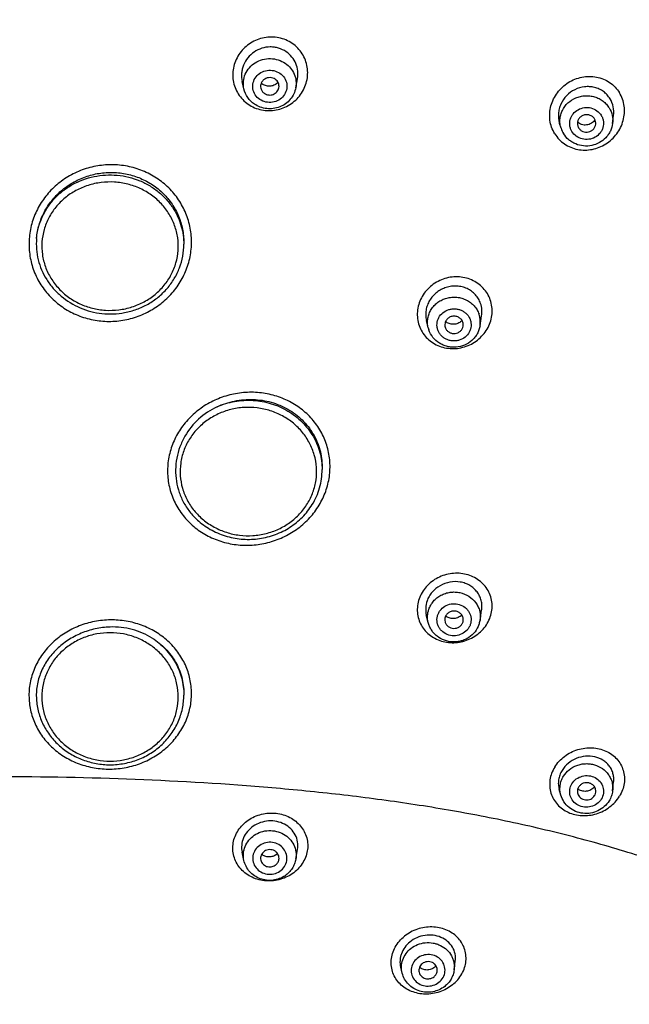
# Model space of a CAD drawing. Header units: millimetres. Extents: x 163 to 790, y -558 to 214.
# Tile 28 of 40: x 458 to 491, y 120 to 173. Entities that reach past the tile are written whole.
import ezdxf

# ---------------------------------------------------------------- set-up
doc = ezdxf.new("R2010")
doc.units = ezdxf.units.MM
doc.header["$LTSCALE"] = 23.1
doc.layers.get('0').update_dxf_attribs({"linetype": 'CONTINUOUS'})

msp = doc.modelspace()

# ---------------------------------------------------------------- linework, layer by layer
at = {"color": 7, "linetype": 'CONTINUOUS'}
for p, q in [((470.345, 169.546), (470.25, 169.95)), ((473.154, 169.616), (473.243, 170.101)), ((490.335, 167.68), (490.388, 168.105)), ((487.54, 167.418), (487.46, 167.669)), ((467.083, 161.22), (467.083, 161.123)), ((483.146, 156.709), (483.232, 157.237)), ((480.336, 156.598), (480.238, 156.994)), ((481.251, 156.643), (481.261, 156.607)), ((474.583, 149.05), (474.583, 148.901)), ((480.334, 140.619), (480.234, 141.035)), ((483.147, 140.728), (483.234, 141.276)), ((467.083, 136.775), (467.083, 136.679)), ((490.337, 131.491), (490.391, 131.973)), ((487.528, 131.251), (487.44, 131.557)), ((473.157, 127.778), (473.247, 128.304)), ((470.341, 127.712), (470.244, 128.151)), ((478.927, 121.592), (478.844, 121.913)), ((481.743, 121.766), (481.806, 122.242))]:
    msp.add_line(p, q, dxfattribs=at)
for centre, radius, start, end in [((471.705, 170.305), 0.605, 225.9491, 235.6451), ((488.829, 167.833), 1.354, 197.839, 211.5424), ((488.882, 167.679), 0.457, 197.8631, 211.5372), ((481.635, 156.918), 1.338, 193.8461, 199.051), ((481.683, 156.753), 0.447, 189.5551, 194.2962), ((481.689, 156.755), 0.452, 199.0585, 203.7756), ((481.692, 157.453), 0.666, 312.518, 313.21), ((481.693, 157.452), 0.664, 313.2092, 315.9582), ((481.792, 156.757), 0.445, 350.242, 19.0933), ((481.652, 141.41), 0.577, 230.5405, 234.7536), ((481.788, 140.767), 0.449, 340.945, 350.4628), ((481.826, 140.939), 1.338, 340.949, 350.9131), ((471.735, 128.556), 0.651, 304.5751, 312.1741), ((480.29, 122.411), 0.635, 308.8587, 318.2551)]:
    msp.add_arc(centre, radius, start, end, dxfattribs=at)
at = {"color": 9, "linetype": 'CONTINUOUS'}
msp.add_arc((481.889, 156.915), 1.274, 350.701, 19.0932, dxfattribs=at)
for points, knots in [([(455.583, 213.053), (457.015, 213.055), (459.88, 212.967), (464.158, 212.56), (468.397, 211.88), (473.962, 210.619), (480.726, 208.386), (487.126, 205.305), (491.944, 202.37), (495.386, 199.947), (498.646, 197.31), (502.72, 193.536), (507.292, 188.345), (511.841, 181.462), (515.361, 174.062), (517.785, 166.281), (519.069, 158.262), (519.187, 150.153), (518.138, 142.103), (515.942, 134.261), (512.64, 126.774), (509.752, 122.123), (508.153, 119.902)], [0, 0, 0, 0, 0.032437, 0.064856, 0.097241, 0.129575, 0.193997, 0.258046, 0.28992, 0.321672, 0.353297, 0.38479, 0.447348, 0.509404, 0.571017, 0.632284, 0.693324, 0.754278, 0.81529, 0.876503, 0.938042, 1, 1, 1, 1]), ([(472.962, 172.016), (472.854, 172.091), (472.621, 172.217), (472.24, 172.334), (471.842, 172.376), (471.442, 172.34), (471.055, 172.229), (470.697, 172.047), (470.379, 171.801), (470.114, 171.501), (469.912, 171.158), (469.781, 170.784), (469.725, 170.394), (469.748, 170.002), (469.849, 169.623), (470.025, 169.273), (470.266, 168.964), (470.467, 168.795), (470.576, 168.722)], [0, 0, 0, 0, 0.062318, 0.12501, 0.188035, 0.251308, 0.314719, 0.378127, 0.441399, 0.504419, 0.567108, 0.629434, 0.691422, 0.753146, 0.814723, 0.876304, 0.938021, 1, 1, 1, 1]), ([(470.576, 168.722), (470.683, 168.647), (470.916, 168.52), (471.297, 168.404), (471.695, 168.362), (472.095, 168.397), (472.482, 168.508), (472.841, 168.69), (473.159, 168.936), (473.423, 169.236), (473.625, 169.579), (473.757, 169.953), (473.812, 170.343), (473.789, 170.735), (473.688, 171.114), (473.513, 171.465), (473.271, 171.774), (473.07, 171.943), (472.962, 172.016)], [0, 0, 0, 0, 0.062304, 0.124997, 0.18802, 0.251286, 0.314684, 0.378075, 0.441329, 0.504335, 0.567017, 0.629348, 0.691351, 0.753097, 0.814699, 0.876296, 0.938023, 1, 1, 1, 1]), ([(470.345, 169.546), (470.314, 169.678), (470.294, 169.955), (470.397, 170.359), (470.622, 170.715), (470.949, 170.991), (471.345, 171.163), (471.777, 171.216), (472.206, 171.146), (472.467, 171.019), (472.585, 170.939)], [0, 0, 0, 0, 0.12101, 0.242481, 0.365524, 0.490663, 0.617673, 0.745689, 0.87351, 1, 1, 1, 1]), ([(472.585, 170.939), (472.691, 170.867), (472.883, 170.693), (473.086, 170.364), (473.185, 169.994), (473.176, 169.739), (473.154, 169.616)], [0, 0, 0, 0, 0.2544, 0.504956, 0.752818, 1, 1, 1, 1]), ([(471.203, 168.981), (471.106, 169.047), (470.938, 169.216), (470.808, 169.546), (470.823, 169.899), (470.981, 170.218), (471.253, 170.455), (471.599, 170.576), (471.966, 170.564), (472.193, 170.466), (472.291, 170.399)], [0, 0, 0, 0, 0.124578, 0.24676, 0.368204, 0.49103, 0.6165, 0.744306, 0.872813, 1, 1, 1, 1]), ([(472.291, 170.399), (472.387, 170.333), (472.555, 170.164), (472.685, 169.834), (472.67, 169.481), (472.513, 169.161), (472.24, 168.924), (471.894, 168.804), (471.527, 168.816), (471.301, 168.913), (471.203, 168.981)], [0, 0, 0, 0, 0.124578, 0.24676, 0.368204, 0.49103, 0.6165, 0.744306, 0.872813, 1, 1, 1, 1]), ([(487.197, 167.121), (487.129, 167.23), (487.017, 167.466), (486.927, 167.847), (486.915, 168.242), (486.981, 168.634), (487.123, 169.01), (487.334, 169.354), (487.605, 169.655), (487.926, 169.902), (488.286, 170.086), (488.671, 170.201), (489.068, 170.242), (489.462, 170.207), (489.839, 170.095), (490.183, 169.91), (490.48, 169.659), (490.638, 169.454), (490.705, 169.344)], [0, 0, 0, 0, 0.061218, 0.122827, 0.184948, 0.247634, 0.310861, 0.374507, 0.4384, 0.502333, 0.566096, 0.629501, 0.69241, 0.754752, 0.816539, 0.877883, 0.938962, 1, 1, 1, 1]), ([(487.197, 167.121), (487.263, 167.011), (487.422, 166.806), (487.719, 166.555), (488.063, 166.37), (488.44, 166.257), (488.835, 166.221), (489.232, 166.261), (489.618, 166.376), (489.978, 166.56), (490.299, 166.808), (490.569, 167.109), (490.78, 167.454), (490.921, 167.83), (490.987, 168.223), (490.975, 168.618), (490.885, 168.999), (490.773, 169.235), (490.705, 169.344)], [0, 0, 0, 0, 0.061012, 0.122109, 0.183492, 0.245318, 0.307689, 0.370601, 0.433984, 0.497707, 0.561594, 0.62545, 0.68908, 0.752316, 0.815031, 0.877182, 0.938802, 1, 1, 1, 1]), ([(487.54, 167.418), (487.515, 167.497), (487.48, 167.658), (487.474, 167.907), (487.516, 168.152), (487.634, 168.466), (487.892, 168.812), (488.258, 169.046), (488.587, 169.152), (488.846, 169.188), (489.108, 169.179), (489.362, 169.126), (489.602, 169.03), (489.82, 168.894), (490.007, 168.723), (490.109, 168.588), (490.152, 168.517)], [0, 0, 0, 0, 0.060764, 0.121497, 0.182429, 0.243763, 0.367622, 0.493866, 0.55786, 0.622021, 0.686129, 0.749971, 0.813367, 0.876192, 0.938393, 1, 1, 1, 1]), ([(488.132, 167.234), (488.102, 167.282), (488.052, 167.386), (488.011, 167.553), (488.005, 167.724), (488.034, 167.894), (488.098, 168.055), (488.226, 168.251), (488.458, 168.444), (488.803, 168.558), (489.166, 168.539), (489.495, 168.391), (489.659, 168.216), (489.72, 168.118)], [0, 0, 0, 0, 0.061327, 0.122334, 0.183282, 0.244441, 0.306044, 0.368254, 0.494076, 0.621882, 0.749907, 0.876264, 1, 1, 1, 1]), ([(490.152, 168.517), (490.228, 168.393), (490.34, 168.119), (490.353, 167.824), (490.335, 167.68)], [0, 0, 0, 0, 0.501042, 1, 1, 1, 1]), ([(489.72, 168.118), (489.75, 168.069), (489.799, 167.966), (489.841, 167.799), (489.847, 167.628), (489.817, 167.458), (489.753, 167.297), (489.625, 167.101), (489.394, 166.907), (489.048, 166.794), (488.685, 166.812), (488.356, 166.961), (488.192, 167.136), (488.132, 167.234)], [0, 0, 0, 0, 0.061327, 0.122334, 0.183282, 0.244441, 0.306044, 0.368254, 0.494076, 0.621882, 0.749907, 0.876264, 1, 1, 1, 1]), ([(465.298, 157.542), (465.546, 157.683), (466.016, 158.013), (466.609, 158.631), (467.069, 159.346), (467.377, 160.133), (467.519, 160.962), (467.491, 161.799), (467.295, 162.614), (466.937, 163.375), (466.43, 164.051), (465.794, 164.616), (465.055, 165.049), (464.241, 165.334), (463.383, 165.458), (462.515, 165.419), (461.669, 165.219), (461.141, 164.981), (460.891, 164.838)], [0, 0, 0, 0, 0.063194, 0.125943, 0.188211, 0.250025, 0.311485, 0.372755, 0.434022, 0.495474, 0.557272, 0.619529, 0.682275, 0.74547, 0.809009, 0.872734, 0.936459, 1, 1, 1, 1]), ([(460.891, 164.838), (460.642, 164.697), (460.173, 164.367), (459.578, 163.75), (459.119, 163.034), (458.812, 162.247), (458.67, 161.418), (458.697, 160.581), (458.86, 159.901), (459.071, 159.386), (459.335, 158.894), (459.759, 158.33), (460.394, 157.764), (461.134, 157.331), (461.948, 157.047), (462.663, 156.943), (463.239, 156.941), (463.814, 156.995), (464.519, 157.161), (465.049, 157.397), (465.298, 157.542)], [0, 0, 0, 0, 0.063197, 0.125948, 0.188209, 0.250015, 0.311471, 0.372735, 0.433992, 0.464717, 0.495512, 0.557302, 0.619543, 0.682275, 0.745458, 0.808982, 0.84086, 0.872763, 0.93648, 1, 1, 1, 1]), ([(459.097, 161.445), (459.115, 161.643), (459.185, 162.037), (459.387, 162.604), (459.682, 163.134), (460.061, 163.614), (460.516, 164.031), (461.209, 164.49), (462.204, 164.86), (463.266, 164.92), (464.097, 164.78), (464.697, 164.584), (465.256, 164.302), (465.761, 163.94), (466.199, 163.508), (466.441, 163.178), (466.547, 163.005)], [0, 0, 0, 0, 0.060352, 0.120991, 0.182069, 0.243691, 0.305907, 0.368705, 0.495372, 0.62301, 0.686929, 0.750563, 0.813767, 0.876434, 0.93851, 1, 1, 1, 1]), ([(466.287, 162.762), (466.165, 162.961), (465.879, 163.335), (465.346, 163.804), (464.727, 164.166), (464.044, 164.407), (463.326, 164.518), (462.598, 164.496), (461.888, 164.34), (461.224, 164.058), (460.631, 163.659), (460.131, 163.158), (459.744, 162.575), (459.486, 161.931), (459.367, 161.252), (459.391, 160.563), (459.557, 159.893), (459.758, 159.477), (459.878, 159.281)], [0, 0, 0, 0, 0.0619, 0.124539, 0.187889, 0.251818, 0.316109, 0.380493, 0.444691, 0.508448, 0.571571, 0.633961, 0.695628, 0.756696, 0.817382, 0.877968, 0.938753, 1, 1, 1, 1]), ([(466.547, 163.005), (466.72, 162.723), (466.99, 162.113), (467.083, 161.451), (467.083, 161.123)], [0, 0, 0, 0, 0.502075, 1, 1, 1, 1]), ([(459.878, 159.281), (460, 159.083), (460.286, 158.708), (460.819, 158.24), (461.439, 157.878), (462.121, 157.637), (462.84, 157.526), (463.568, 157.548), (464.277, 157.703), (464.941, 157.986), (465.535, 158.385), (466.034, 158.886), (466.421, 159.469), (466.679, 160.113), (466.799, 160.792), (466.775, 161.48), (466.608, 162.15), (466.407, 162.566), (466.287, 162.762)], [0, 0, 0, 0, 0.0619, 0.124539, 0.187889, 0.251818, 0.316109, 0.380493, 0.444691, 0.508448, 0.571571, 0.633961, 0.695628, 0.756696, 0.817382, 0.877968, 0.938753, 1, 1, 1, 1]), ([(483.703, 158.106), (483.663, 158.226), (483.554, 158.457), (483.322, 158.761), (483.032, 159.014), (482.693, 159.204), (482.32, 159.324), (481.927, 159.372), (481.528, 159.345), (481.14, 159.244), (480.775, 159.075), (480.448, 158.842), (480.171, 158.554), (479.954, 158.222), (479.807, 157.858), (479.736, 157.476), (479.742, 157.091), (479.799, 156.841), (479.842, 156.722)], [0, 0, 0, 0, 0.060742, 0.121616, 0.18287, 0.244692, 0.307187, 0.370343, 0.434055, 0.498139, 0.562359, 0.626462, 0.690209, 0.753411, 0.815949, 0.877822, 0.939118, 1, 1, 1, 1]), ([(479.842, 156.722), (479.882, 156.603), (479.99, 156.371), (480.223, 156.067), (480.513, 155.814), (480.852, 155.624), (481.225, 155.503), (481.618, 155.456), (482.017, 155.482), (482.405, 155.583), (482.77, 155.753), (483.097, 155.986), (483.374, 156.274), (483.59, 156.606), (483.737, 156.97), (483.809, 157.352), (483.803, 157.737), (483.745, 157.987), (483.703, 158.106)], [0, 0, 0, 0, 0.060727, 0.121607, 0.182874, 0.244706, 0.307208, 0.370362, 0.434062, 0.49813, 0.562332, 0.626424, 0.690168, 0.753378, 0.815933, 0.877821, 0.939122, 1, 1, 1, 1]), ([(480.336, 156.598), (480.315, 156.681), (480.291, 156.852), (480.307, 157.111), (480.376, 157.363), (480.493, 157.598), (480.655, 157.807), (480.857, 157.984), (481.09, 158.122), (481.346, 158.215), (481.616, 158.261), (481.89, 158.259), (482.158, 158.207), (482.411, 158.108), (482.639, 157.966), (482.835, 157.785), (482.991, 157.572), (483.064, 157.413), (483.092, 157.332)], [0, 0, 0, 0, 0.060619, 0.121236, 0.182124, 0.24351, 0.305547, 0.368287, 0.431686, 0.495603, 0.55983, 0.624115, 0.6882, 0.751853, 0.814899, 0.87725, 0.938913, 1, 1, 1, 1]), ([(480.856, 156.479), (480.838, 156.533), (480.811, 156.645), (480.808, 156.818), (480.84, 156.988), (480.929, 157.203), (481.123, 157.433), (481.392, 157.575), (481.627, 157.624), (481.81, 157.628), (481.989, 157.599), (482.159, 157.537), (482.313, 157.446), (482.445, 157.327), (482.549, 157.186), (482.599, 157.081), (482.617, 157.026)], [0, 0, 0, 0, 0.060822, 0.121522, 0.182394, 0.243701, 0.367679, 0.494397, 0.558703, 0.623122, 0.687379, 0.751221, 0.814455, 0.876977, 0.938787, 1, 1, 1, 1]), ([(482.617, 157.026), (482.636, 156.972), (482.662, 156.86), (482.666, 156.688), (482.634, 156.518), (482.544, 156.303), (482.351, 156.072), (482.082, 155.931), (481.846, 155.881), (481.664, 155.877), (481.485, 155.906), (481.315, 155.968), (481.161, 156.06), (481.029, 156.178), (480.924, 156.319), (480.875, 156.425), (480.856, 156.479)], [0, 0, 0, 0, 0.060822, 0.121522, 0.182394, 0.243701, 0.367679, 0.494397, 0.558703, 0.623122, 0.687379, 0.751221, 0.814455, 0.876977, 0.938787, 1, 1, 1, 1]), ([(472.809, 152.597), (472.558, 152.727), (472.027, 152.939), (471.183, 153.102), (470.317, 153.105), (469.462, 152.951), (468.651, 152.643), (467.915, 152.193), (467.383, 151.714), (467.021, 151.28), (466.709, 150.816), (466.409, 150.189), (466.21, 149.385), (466.186, 148.699), (466.251, 148.16), (466.341, 147.763), (466.474, 147.377), (466.707, 146.885), (467.092, 146.314), (467.585, 145.828), (468.034, 145.502), (468.277, 145.363), (468.402, 145.301)], [0, 0, 0, 0, 0.063084, 0.126841, 0.191077, 0.255529, 0.319903, 0.383923, 0.447359, 0.478841, 0.510125, 0.572033, 0.633242, 0.693945, 0.724231, 0.754495, 0.784781, 0.81513, 0.876068, 0.937607, 0.968695, 1, 1, 1, 1]), ([(473.787, 147.059), (473.907, 147.255), (474.108, 147.671), (474.275, 148.341), (474.299, 149.029), (474.179, 149.708), (473.921, 150.352), (473.534, 150.936), (473.035, 151.436), (472.441, 151.835), (471.777, 152.118), (471.068, 152.273), (470.34, 152.296), (469.621, 152.184), (468.939, 151.943), (468.319, 151.581), (467.786, 151.113), (467.5, 150.738), (467.378, 150.54)], [0, 0, 0, 0, 0.061247, 0.122032, 0.182618, 0.243304, 0.304372, 0.366039, 0.428429, 0.491552, 0.555309, 0.619507, 0.683891, 0.748182, 0.812111, 0.875461, 0.9381, 1, 1, 1, 1]), ([(468.402, 145.301), (468.653, 145.171), (469.184, 144.959), (470.028, 144.797), (470.894, 144.792), (471.749, 144.947), (472.56, 145.254), (473.297, 145.703), (473.932, 146.277), (474.44, 146.954), (474.802, 147.709), (475.002, 148.512), (475.032, 149.334), (474.89, 150.141), (474.583, 150.901), (474.121, 151.585), (473.526, 152.166), (473.057, 152.469), (472.809, 152.597)], [0, 0, 0, 0, 0.063095, 0.126863, 0.191114, 0.255583, 0.319978, 0.384014, 0.447462, 0.510176, 0.572112, 0.633347, 0.694071, 0.754563, 0.815137, 0.876094, 0.93767, 1, 1, 1, 1]), ([(468.886, 152.309), (469.19, 152.443), (469.674, 152.59), (470.337, 152.667), (471.006, 152.667), (471.832, 152.518), (472.746, 152.114), (473.526, 151.508), (474.025, 150.863), (474.311, 150.29), (474.467, 149.84), (474.562, 149.374), (474.583, 149.058), (474.583, 148.901)], [0, 0, 0, 0, 0.127236, 0.191272, 0.255364, 0.383034, 0.509623, 0.634531, 0.757561, 0.818567, 0.879242, 0.939682, 1, 1, 1, 1]), ([(467.378, 150.54), (467.258, 150.344), (467.057, 149.928), (466.891, 149.258), (466.867, 148.57), (466.986, 147.89), (467.244, 147.247), (467.631, 146.663), (468.131, 146.163), (468.724, 145.763), (469.388, 145.481), (470.098, 145.326), (470.826, 145.303), (471.544, 145.415), (472.227, 145.656), (472.846, 146.017), (473.379, 146.486), (473.665, 146.861), (473.787, 147.059)], [0, 0, 0, 0, 0.061247, 0.122032, 0.182618, 0.243304, 0.304372, 0.366039, 0.428429, 0.491552, 0.555309, 0.619507, 0.683891, 0.748182, 0.812111, 0.875461, 0.9381, 1, 1, 1, 1]), ([(483.703, 140.913), (483.745, 141.031), (483.802, 141.275), (483.809, 141.649), (483.738, 142.013), (483.591, 142.353), (483.373, 142.655), (483.095, 142.908), (482.767, 143.103), (482.402, 143.232), (482.013, 143.292), (481.615, 143.28), (481.223, 143.198), (480.851, 143.046), (480.513, 142.831), (480.132, 142.475), (479.923, 142.132), (479.842, 141.89)], [0, 0, 0, 0, 0.061273, 0.121659, 0.181513, 0.241254, 0.301329, 0.362116, 0.423872, 0.486698, 0.550536, 0.615185, 0.680331, 0.745596, 0.810573, 0.874908, 1, 1, 1, 1]), ([(480.369, 141.331), (480.397, 141.41), (480.468, 141.566), (480.618, 141.775), (480.806, 141.954), (481.026, 142.098), (481.27, 142.201), (481.529, 142.26), (481.796, 142.273), (482.146, 142.229), (482.557, 142.062), (482.879, 141.76), (483.051, 141.466), (483.135, 141.228), (483.17, 140.978), (483.16, 140.81), (483.147, 140.728)], [0, 0, 0, 0, 0.061242, 0.123127, 0.185732, 0.249032, 0.312911, 0.377177, 0.441587, 0.505882, 0.632687, 0.756806, 0.818117, 0.878926, 0.939464, 1, 1, 1, 1]), ([(479.842, 141.89), (479.8, 141.772), (479.742, 141.527), (479.736, 141.153), (479.807, 140.789), (479.954, 140.449), (480.171, 140.147), (480.45, 139.894), (480.778, 139.699), (481.143, 139.569), (481.532, 139.509), (481.93, 139.521), (482.322, 139.604), (482.815, 139.805), (483.344, 140.212), (483.621, 140.67), (483.703, 140.913)], [0, 0, 0, 0, 0.061294, 0.121719, 0.181631, 0.241433, 0.30157, 0.362408, 0.424199, 0.487047, 0.550896, 0.615554, 0.680712, 0.745998, 0.874836, 1, 1, 1, 1]), ([(480.856, 141.026), (480.875, 141.081), (480.924, 141.186), (481.064, 141.375), (481.309, 141.556), (481.663, 141.65), (482.028, 141.612), (482.299, 141.472), (482.468, 141.308), (482.567, 141.163), (482.634, 141.004), (482.666, 140.834), (482.662, 140.662), (482.636, 140.551), (482.617, 140.497)], [0, 0, 0, 0, 0.061425, 0.123536, 0.249424, 0.37755, 0.505921, 0.632408, 0.694846, 0.756549, 0.817655, 0.878402, 0.93908, 1, 1, 1, 1]), ([(480.334, 140.619), (480.306, 140.736), (480.283, 140.978), (480.33, 141.217), (480.369, 141.331)], [0, 0, 0, 0, 0.499278, 1, 1, 1, 1]), ([(482.617, 140.497), (482.599, 140.442), (482.549, 140.336), (482.41, 140.148), (482.165, 139.967), (481.811, 139.872), (481.446, 139.91), (481.175, 140.051), (481.006, 140.215), (480.907, 140.359), (480.84, 140.519), (480.808, 140.688), (480.811, 140.86), (480.838, 140.972), (480.856, 141.026)], [0, 0, 0, 0, 0.061425, 0.123536, 0.249424, 0.37755, 0.505921, 0.632408, 0.694846, 0.756549, 0.817655, 0.878402, 0.93908, 1, 1, 1, 1]), ([(467.501, 136.765), (467.501, 137.029), (467.443, 137.56), (467.191, 138.322), (466.78, 139.021), (466.228, 139.631), (465.557, 140.127), (464.791, 140.492), (463.961, 140.712), (463.098, 140.779), (462.235, 140.691), (461.54, 140.49), (461.017, 140.256), (460.645, 140.047), (460.296, 139.806), (459.869, 139.446), (459.411, 138.927), (459.001, 138.216), (458.743, 137.449), (458.683, 136.915), (458.687, 136.65)], [0, 0, 0, 0, 0.059717, 0.119673, 0.180262, 0.241774, 0.304347, 0.367955, 0.432424, 0.497453, 0.56267, 0.627671, 0.660003, 0.692148, 0.724069, 0.755743, 0.818194, 0.879596, 0.940112, 1, 1, 1, 1]), ([(463.083, 140.058), (462.841, 140.058), (462.358, 140.014), (461.66, 139.815), (461.017, 139.492), (460.453, 139.057), (459.989, 138.527), (459.643, 137.921), (459.431, 137.262), (459.359, 136.577), (459.431, 135.892), (459.643, 135.233), (459.989, 134.627), (460.453, 134.097), (461.017, 133.662), (461.66, 133.339), (462.358, 133.14), (462.841, 133.096), (463.083, 133.096)], [0, 0, 0, 0, 0.064353, 0.12843, 0.191993, 0.254877, 0.317019, 0.378468, 0.43938, 0.5, 0.56062, 0.621532, 0.682981, 0.745123, 0.808007, 0.87157, 0.935647, 1, 1, 1, 1]), ([(463.083, 133.096), (463.324, 133.096), (463.808, 133.14), (464.505, 133.339), (465.148, 133.662), (465.713, 134.097), (466.177, 134.627), (466.522, 135.233), (466.735, 135.892), (466.807, 136.577), (466.735, 137.262), (466.522, 137.921), (466.177, 138.527), (465.713, 139.057), (465.148, 139.492), (464.505, 139.815), (463.808, 140.014), (463.324, 140.058), (463.083, 140.058)], [0, 0, 0, 0, 0.064353, 0.12843, 0.191993, 0.254877, 0.317019, 0.378468, 0.43938, 0.5, 0.56062, 0.621532, 0.682981, 0.745123, 0.808007, 0.87157, 0.935647, 1, 1, 1, 1]), ([(465.371, 139.765), (465.632, 139.594), (466.111, 139.193), (466.661, 138.441), (467.005, 137.587), (467.083, 136.98), (467.083, 136.679)], [0, 0, 0, 0, 0.254718, 0.505775, 0.753762, 1, 1, 1, 1]), ([(458.687, 136.65), (458.688, 136.386), (458.744, 135.855), (458.998, 135.094), (459.408, 134.395), (459.866, 133.888), (460.291, 133.54), (460.756, 133.229), (461.397, 132.924), (462.227, 132.704), (463.09, 132.636), (463.953, 132.724), (464.648, 132.925), (465.171, 133.158), (465.665, 133.436), (466.224, 133.864), (466.775, 134.489), (467.189, 135.198), (467.446, 135.966), (467.502, 136.5), (467.501, 136.765)], [0, 0, 0, 0, 0.059704, 0.119651, 0.180236, 0.24174, 0.272926, 0.304381, 0.367988, 0.432457, 0.497489, 0.562709, 0.627715, 0.660051, 0.692197, 0.755711, 0.818173, 0.879593, 0.940105, 1, 1, 1, 1]), ([(487.197, 132.774), (487.332, 132.998), (487.705, 133.395), (488.424, 133.761), (489.095, 133.847), (489.612, 133.773), (489.973, 133.651), (490.295, 133.465), (490.568, 133.223), (490.78, 132.932), (490.922, 132.603), (490.988, 132.249), (490.974, 131.883), (490.883, 131.521), (490.772, 131.294), (490.705, 131.186)], [0, 0, 0, 0, 0.129482, 0.262006, 0.393034, 0.457046, 0.519533, 0.580488, 0.640123, 0.698866, 0.757307, 0.816114, 0.875907, 0.937121, 1, 1, 1, 1]), ([(487.197, 132.774), (487.13, 132.667), (487.019, 132.439), (486.928, 132.076), (486.914, 131.71), (486.98, 131.354), (487.123, 131.025), (487.335, 130.733), (487.608, 130.49), (487.931, 130.305), (488.291, 130.183), (488.808, 130.11), (489.479, 130.197), (490.198, 130.565), (490.57, 130.962), (490.705, 131.186)], [0, 0, 0, 0, 0.062854, 0.1241, 0.183986, 0.242919, 0.301489, 0.360329, 0.420006, 0.480946, 0.543365, 0.607277, 0.738112, 0.870553, 1, 1, 1, 1]), ([(487.671, 132.273), (487.753, 132.406), (487.967, 132.648), (488.32, 132.847), (488.631, 132.934), (488.874, 132.962), (489.118, 132.951), (489.433, 132.886), (489.797, 132.713), (490.08, 132.431), (490.234, 132.162), (490.312, 131.945), (490.348, 131.719), (490.345, 131.566), (490.337, 131.491)], [0, 0, 0, 0, 0.124256, 0.25116, 0.315479, 0.379958, 0.444364, 0.508468, 0.634617, 0.757978, 0.818926, 0.879428, 0.939704, 1, 1, 1, 1]), ([(508.153, 119.901), (507.447, 120.398), (506.339, 121.128), (504.8, 122.075), (503.122, 123.065), (501.36, 124.029), (499.513, 124.945), (498.057, 125.612), (496.553, 126.247), (494.47, 127.059), (491.768, 127.987), (488.417, 128.956), (484.959, 129.782), (481.418, 130.463), (477.814, 131.012), (474.163, 131.443), (469.24, 131.88), (463.042, 132.195), (458.072, 132.258), (455.583, 132.255)], [0, 0, 0, 0, 0.047186, 0.072486, 0.098723, 0.15363, 0.182162, 0.21133, 0.241087, 0.27139, 0.333439, 0.397086, 0.461917, 0.527613, 0.594039, 0.66105, 0.728471, 0.863986, 1, 1, 1, 1]), ([(487.528, 131.252), (487.504, 131.336), (487.472, 131.51), (487.481, 131.776), (487.546, 132.036), (487.624, 132.197), (487.671, 132.273)], [0, 0, 0, 0, 0.248584, 0.497257, 0.747358, 1, 1, 1, 1]), ([(488.132, 131.871), (488.192, 131.97), (488.357, 132.146), (488.684, 132.298), (489.047, 132.325), (489.392, 132.22), (489.669, 131.998), (489.834, 131.69), (489.859, 131.344), (489.779, 131.127), (489.72, 131.03)], [0, 0, 0, 0, 0.125156, 0.253234, 0.382434, 0.510346, 0.635262, 0.75718, 0.877907, 1, 1, 1, 1]), ([(489.72, 131.03), (489.659, 130.932), (489.494, 130.756), (489.167, 130.603), (488.804, 130.577), (488.459, 130.682), (488.182, 130.904), (488.017, 131.212), (487.993, 131.558), (488.073, 131.775), (488.132, 131.871)], [0, 0, 0, 0, 0.125156, 0.253234, 0.382434, 0.510346, 0.635262, 0.75718, 0.877907, 1, 1, 1, 1]), ([(472.963, 126.987), (472.855, 126.911), (472.622, 126.781), (472.12, 126.609), (471.452, 126.562), (470.815, 126.752), (470.388, 127.031), (470.121, 127.294), (469.917, 127.601), (469.784, 127.941), (469.728, 128.3), (469.75, 128.665), (469.852, 129.022), (470.087, 129.468), (470.363, 129.748), (470.575, 129.89)], [0, 0, 0, 0, 0.065189, 0.130921, 0.261591, 0.389206, 0.451566, 0.51275, 0.572956, 0.632526, 0.691915, 0.751623, 0.812103, 0.873692, 1, 1, 1, 1]), ([(470.575, 129.89), (470.792, 130.041), (471.288, 130.258), (471.96, 130.303), (472.476, 130.197), (472.836, 130.051), (473.155, 129.844), (473.421, 129.583), (473.625, 129.278), (473.758, 128.94), (473.814, 128.581), (473.791, 128.216), (473.689, 127.86), (473.453, 127.412), (473.175, 127.131), (472.963, 126.987)], [0, 0, 0, 0, 0.130375, 0.261304, 0.326023, 0.389592, 0.451846, 0.512809, 0.572721, 0.631995, 0.691161, 0.750779, 0.811326, 0.873118, 1, 1, 1, 1]), ([(470.901, 129.07), (471.016, 129.148), (471.27, 129.273), (471.687, 129.347), (472.109, 129.305), (472.5, 129.151), (472.828, 128.896), (473.062, 128.561), (473.182, 128.176), (473.179, 127.908), (473.157, 127.778)], [0, 0, 0, 0, 0.126967, 0.255274, 0.383657, 0.510828, 0.635883, 0.758605, 0.879576, 1, 1, 1, 1]), ([(470.341, 127.712), (470.313, 127.837), (470.296, 128.097), (470.391, 128.477), (470.595, 128.816), (470.792, 128.995), (470.901, 129.07)], [0, 0, 0, 0, 0.246404, 0.493815, 0.744606, 1, 1, 1, 1]), ([(472.291, 127.124), (472.387, 127.19), (472.555, 127.358), (472.685, 127.686), (472.67, 128.037), (472.513, 128.353), (472.24, 128.587), (471.894, 128.704), (471.527, 128.69), (471.301, 128.592), (471.203, 128.525)], [0, 0, 0, 0, 0.124893, 0.246918, 0.367821, 0.490049, 0.615222, 0.743192, 0.872223, 1, 1, 1, 1]), ([(471.203, 128.525), (471.106, 128.459), (470.939, 128.291), (470.809, 127.963), (470.823, 127.612), (470.981, 127.295), (471.254, 127.062), (471.6, 126.945), (471.966, 126.959), (472.193, 127.057), (472.291, 127.124)], [0, 0, 0, 0, 0.124893, 0.246918, 0.367821, 0.490049, 0.615222, 0.743192, 0.872223, 1, 1, 1, 1]), ([(481.657, 120.964), (481.76, 121.045), (481.947, 121.227), (482.168, 121.544), (482.32, 121.889), (482.395, 122.248), (482.389, 122.609), (482.304, 122.955), (482.145, 123.274), (481.918, 123.554), (481.632, 123.784), (481.298, 123.958), (480.929, 124.068), (480.405, 124.126), (479.737, 124.023), (479.256, 123.764), (479.05, 123.595)], [0, 0, 0, 0, 0.065135, 0.128733, 0.190614, 0.250833, 0.309766, 0.36802, 0.426308, 0.485313, 0.545566, 0.607385, 0.670832, 0.735748, 0.867885, 1, 1, 1, 1]), ([(481.657, 120.964), (481.554, 120.879), (481.331, 120.73), (480.842, 120.517), (480.183, 120.409), (479.535, 120.536), (479.088, 120.768), (478.802, 120.999), (478.574, 121.28), (478.414, 121.6), (478.328, 121.949), (478.321, 122.31), (478.394, 122.672), (478.595, 123.135), (478.85, 123.436), (479.05, 123.595)], [0, 0, 0, 0, 0.066057, 0.132605, 0.264234, 0.39149, 0.45323, 0.513622, 0.57298, 0.631771, 0.690564, 0.749948, 0.810426, 0.872333, 1, 1, 1, 1]), ([(478.927, 121.592), (478.896, 121.711), (478.869, 121.961), (478.942, 122.331), (479.12, 122.669), (479.299, 122.854), (479.399, 122.933)], [0, 0, 0, 0, 0.246295, 0.493592, 0.744373, 1, 1, 1, 1]), ([(479.399, 122.933), (479.509, 123.02), (479.758, 123.163), (480.175, 123.265), (480.535, 123.251), (480.81, 123.181), (481.07, 123.075), (481.357, 122.877), (481.571, 122.604), (481.683, 122.358), (481.754, 122.101), (481.76, 121.897), (481.743, 121.766)], [0, 0, 0, 0, 0.126819, 0.255241, 0.383877, 0.44797, 0.511596, 0.636694, 0.7592, 0.819828, 0.880108, 1, 1, 1, 1]), ([(479.741, 122.398), (479.651, 122.327), (479.498, 122.15), (479.393, 121.819), (479.434, 121.475), (479.613, 121.175), (479.9, 120.965), (480.25, 120.874), (480.611, 120.914), (480.828, 121.025), (480.92, 121.098)], [0, 0, 0, 0, 0.124582, 0.246124, 0.36666, 0.488863, 0.614358, 0.742801, 0.872187, 1, 1, 1, 1]), ([(480.92, 121.098), (481.01, 121.169), (481.163, 121.346), (481.268, 121.678), (481.228, 122.021), (481.049, 122.321), (480.761, 122.531), (480.412, 122.622), (480.051, 122.583), (479.834, 122.471), (479.741, 122.398)], [0, 0, 0, 0, 0.124582, 0.246124, 0.36666, 0.488863, 0.614358, 0.742801, 0.872187, 1, 1, 1, 1])]:
    msp.add_open_spline(points, degree=3, knots=knots, dxfattribs=at)
at = {"color": 7, "linetype": 'CONTINUOUS'}
for points, knots in [([(472.636, 171.564), (472.511, 171.65), (472.299, 171.75), (472, 171.816), (471.691, 171.836), (471.303, 171.774), (470.881, 171.569), (470.536, 171.253), (470.338, 170.918), (470.246, 170.626), (470.199, 170.327), (470.216, 170.097), (470.25, 169.95)], [0, 0, 0, 0, 0.124296, 0.187043, 0.25003, 0.376151, 0.502424, 0.628211, 0.753042, 0.815215, 0.877129, 1, 1, 1, 1]), ([(473.243, 170.101), (473.268, 170.239), (473.279, 170.521), (473.176, 170.931), (472.96, 171.294), (472.751, 171.485), (472.636, 171.564)], [0, 0, 0, 0, 0.25043, 0.499833, 0.749321, 1, 1, 1, 1]), ([(472.041, 170.075), (472, 170.103), (471.908, 170.147), (471.758, 170.171), (471.607, 170.152), (471.468, 170.092), (471.354, 169.995), (471.276, 169.869), (471.241, 169.728), (471.248, 169.631), (471.26, 169.585)], [0, 0, 0, 0, 0.126505, 0.254342, 0.382367, 0.509373, 0.634493, 0.757513, 0.878974, 1, 1, 1, 1]), ([(472.194, 169.905), (472.142, 169.849), (472.018, 169.757), (471.797, 169.689), (471.566, 169.702), (471.425, 169.764), (471.364, 169.806)], [0, 0, 0, 0, 0.25086, 0.502233, 0.752349, 1, 1, 1, 1]), ([(472.239, 169.609), (472.247, 169.652), (472.251, 169.742), (472.217, 169.872), (472.146, 169.988), (472.078, 170.049), (472.041, 170.075)], [0, 0, 0, 0, 0.247211, 0.495059, 0.745593, 1, 1, 1, 1]), ([(470.912, 168.727), (470.772, 168.822), (470.525, 169.065), (470.384, 169.382), (470.345, 169.546)], [0, 0, 0, 0, 0.501845, 1, 1, 1, 1]), ([(473.154, 169.616), (473.133, 169.501), (473.06, 169.275), (472.867, 168.975), (472.603, 168.733), (472.287, 168.561), (471.937, 168.471), (471.576, 168.467), (471.224, 168.549), (471.01, 168.66), (470.912, 168.727)], [0, 0, 0, 0, 0.123366, 0.247275, 0.371889, 0.497199, 0.623013, 0.748996, 0.874765, 1, 1, 1, 1]), ([(471.26, 169.585), (471.273, 169.53), (471.322, 169.423), (471.405, 169.341), (471.453, 169.309)], [0, 0, 0, 0, 0.495403, 1, 1, 1, 1]), ([(471.453, 169.309), (471.487, 169.286), (471.562, 169.247), (471.685, 169.218), (471.812, 169.219), (471.935, 169.249), (472.046, 169.308), (472.138, 169.391), (472.205, 169.493), (472.231, 169.57), (472.239, 169.609)], [0, 0, 0, 0, 0.125566, 0.252365, 0.379663, 0.506602, 0.632407, 0.756575, 0.878994, 1, 1, 1, 1]), ([(490.195, 169.018), (490.149, 169.093), (490.041, 169.235), (489.841, 169.413), (489.61, 169.549), (489.356, 169.639), (489.087, 169.68), (488.722, 169.671), (488.273, 169.537), (487.82, 169.206), (487.554, 168.819), (487.431, 168.472), (487.387, 168.202), (487.394, 167.93), (487.432, 167.754), (487.46, 167.669)], [0, 0, 0, 0, 0.06104, 0.122098, 0.183379, 0.245045, 0.307204, 0.369891, 0.496181, 0.62349, 0.750417, 0.813575, 0.876232, 0.938359, 1, 1, 1, 1]), ([(490.388, 168.105), (490.407, 168.263), (490.396, 168.584), (490.277, 168.884), (490.195, 169.018)], [0, 0, 0, 0, 0.50325, 1, 1, 1, 1]), ([(490.335, 167.68), (490.317, 167.537), (490.254, 167.324), (490.108, 167.072), (489.923, 166.844), (489.628, 166.616), (489.207, 166.461), (488.76, 166.436), (488.397, 166.526), (488.134, 166.661), (487.897, 166.832), (487.751, 167.001), (487.675, 167.125)], [0, 0, 0, 0, 0.123518, 0.185727, 0.248145, 0.373258, 0.49905, 0.625052, 0.750705, 0.813445, 0.87597, 1, 1, 1, 1]), ([(489.358, 167.922), (489.327, 167.971), (489.246, 168.06), (489.084, 168.142), (488.932, 168.16), (488.812, 168.143), (488.697, 168.106), (488.57, 168.025), (488.48, 167.904), (488.439, 167.795), (488.419, 167.681), (488.429, 167.593), (488.447, 167.539)], [0, 0, 0, 0, 0.123533, 0.249516, 0.377252, 0.441546, 0.505673, 0.632179, 0.756295, 0.817756, 0.878815, 1, 1, 1, 1]), ([(489.382, 167.876), (489.331, 167.8), (489.194, 167.668), (488.971, 167.589), (488.788, 167.587), (488.655, 167.615), (488.534, 167.673), (488.464, 167.73), (488.433, 167.761)], [0, 0, 0, 0, 0.253788, 0.50599, 0.631197, 0.755124, 0.877925, 1, 1, 1, 1]), ([(489.421, 167.63), (489.428, 167.68), (489.423, 167.783), (489.384, 167.878), (489.358, 167.922)], [0, 0, 0, 0, 0.498958, 1, 1, 1, 1]), ([(488.492, 167.44), (488.519, 167.397), (488.586, 167.319), (488.718, 167.239), (488.87, 167.202), (489.027, 167.21), (489.175, 167.264), (489.298, 167.358), (489.386, 167.483), (489.415, 167.581), (489.421, 167.63)], [0, 0, 0, 0, 0.122904, 0.247915, 0.374699, 0.502278, 0.629389, 0.754937, 0.878389, 1, 1, 1, 1]), ([(459.097, 161.445), (459.119, 161.69), (459.212, 162.177), (459.49, 162.869), (459.9, 163.499), (460.424, 164.044), (461.045, 164.485), (461.739, 164.805), (462.483, 164.994), (463.249, 165.044), (464.009, 164.953), (464.736, 164.725), (465.403, 164.366), (465.986, 163.891), (466.463, 163.316), (466.817, 162.663), (467.034, 161.956), (467.083, 161.465), (467.083, 161.22)], [0, 0, 0, 0, 0.061444, 0.123243, 0.185489, 0.24821, 0.311367, 0.374861, 0.438544, 0.502245, 0.565787, 0.629015, 0.691819, 0.754147, 0.816019, 0.877518, 0.938787, 1, 1, 1, 1]), ([(459.097, 161.445), (459.08, 161.251), (459.078, 160.859), (459.172, 160.28), (459.359, 159.723), (459.542, 159.376), (459.646, 159.211)], [0, 0, 0, 0, 0.249776, 0.499366, 0.749288, 1, 1, 1, 1]), ([(463.874, 157.417), (464.097, 157.459), (464.535, 157.58), (465.152, 157.866), (465.709, 158.246), (466.189, 158.712), (466.579, 159.249), (466.867, 159.842), (467.043, 160.473), (467.083, 160.907), (467.083, 161.123)], [0, 0, 0, 0, 0.128183, 0.255625, 0.382096, 0.507474, 0.631766, 0.755106, 0.87774, 1, 1, 1, 1]), ([(459.646, 159.211), (459.753, 159.043), (459.993, 158.721), (460.569, 158.158), (461.445, 157.623), (462.442, 157.362), (463.262, 157.332), (463.672, 157.378), (463.874, 157.417)], [0, 0, 0, 0, 0.122926, 0.246537, 0.495273, 0.746586, 0.873214, 1, 1, 1, 1]), ([(483.176, 157.915), (483.146, 158.002), (483.067, 158.172), (482.9, 158.396), (482.69, 158.584), (482.445, 158.727), (482.175, 158.822), (481.889, 158.865), (481.598, 158.854), (481.311, 158.792), (481.04, 158.679), (480.793, 158.52), (480.579, 158.32), (480.406, 158.087), (480.281, 157.828), (480.208, 157.552), (480.19, 157.27), (480.216, 157.084), (480.238, 156.994)], [0, 0, 0, 0, 0.060703, 0.12152, 0.182697, 0.24442, 0.306788, 0.369804, 0.433382, 0.497359, 0.561519, 0.625624, 0.689442, 0.752778, 0.8155, 0.877562, 0.939014, 1, 1, 1, 1]), ([(483.232, 157.237), (483.251, 157.35), (483.26, 157.581), (483.213, 157.808), (483.176, 157.915)], [0, 0, 0, 0, 0.502178, 1, 1, 1, 1]), ([(482.212, 156.902), (482.193, 156.958), (482.131, 157.064), (481.985, 157.177), (481.836, 157.223), (481.712, 157.228), (481.589, 157.211), (481.446, 157.15), (481.334, 157.043), (481.274, 156.939), (481.236, 156.827), (481.233, 156.736), (481.243, 156.679)], [0, 0, 0, 0, 0.122464, 0.24755, 0.375007, 0.439444, 0.503864, 0.631206, 0.756119, 0.81784, 0.879018, 1, 1, 1, 1]), ([(483.146, 156.709), (483.133, 156.633), (483.095, 156.482), (482.999, 156.269), (482.868, 156.075), (482.652, 155.847), (482.315, 155.634), (481.926, 155.54), (481.61, 155.539), (481.375, 155.576), (481.149, 155.65), (480.871, 155.795), (480.574, 156.058), (480.421, 156.335), (480.37, 156.481)], [0, 0, 0, 0, 0.061847, 0.123849, 0.18606, 0.248514, 0.373732, 0.49966, 0.562904, 0.626082, 0.689116, 0.751943, 0.87643, 1, 1, 1, 1]), ([(481.275, 156.572), (481.296, 156.525), (481.354, 156.437), (481.48, 156.339), (481.633, 156.285), (481.795, 156.279), (481.952, 156.321), (482.087, 156.409), (482.186, 156.532), (482.222, 156.631), (482.23, 156.681)], [0, 0, 0, 0, 0.122375, 0.24705, 0.373829, 0.501685, 0.629184, 0.755023, 0.87854, 1, 1, 1, 1]), ([(482.142, 156.963), (482.083, 156.909), (481.945, 156.822), (481.709, 156.771), (481.472, 156.806), (481.334, 156.886), (481.277, 156.937)], [0, 0, 0, 0, 0.253575, 0.506578, 0.75582, 1, 1, 1, 1]), ([(468.886, 152.309), (468.523, 152.14), (467.85, 151.692), (467.343, 151.063), (467.146, 150.722)], [0, 0, 0, 0, 0.504181, 1, 1, 1, 1]), ([(468.886, 152.309), (469.037, 152.38), (469.35, 152.504), (469.836, 152.633), (470.334, 152.705), (471.002, 152.722), (471.826, 152.597), (472.592, 152.279), (473.137, 151.921), (473.504, 151.607), (473.825, 151.25), (474.185, 150.728), (474.498, 149.995), (474.583, 149.364), (474.583, 149.05)], [0, 0, 0, 0, 0.064419, 0.128936, 0.193434, 0.257793, 0.385431, 0.511383, 0.57374, 0.635607, 0.697023, 0.758057, 0.879114, 1, 1, 1, 1]), ([(467.146, 150.722), (467.039, 150.536), (466.856, 150.148), (466.685, 149.531), (466.621, 148.899), (466.666, 148.268), (466.818, 147.654), (467.075, 147.076), (467.432, 146.548), (467.729, 146.243), (467.891, 146.104)], [0, 0, 0, 0, 0.12683, 0.252447, 0.377114, 0.501182, 0.625064, 0.749211, 0.874064, 1, 1, 1, 1]), ([(474.043, 147.003), (474.217, 147.287), (474.489, 147.903), (474.583, 148.57), (474.583, 148.901)], [0, 0, 0, 0, 0.501733, 1, 1, 1, 1]), ([(467.891, 146.104), (468.111, 145.914), (468.599, 145.581), (469.423, 145.25), (470.303, 145.098), (471.196, 145.133), (472.06, 145.353), (472.852, 145.749), (473.533, 146.301), (473.893, 146.759), (474.043, 147.003)], [0, 0, 0, 0, 0.124318, 0.249841, 0.376136, 0.502625, 0.628692, 0.753804, 0.877606, 1, 1, 1, 1]), ([(483.234, 141.276), (483.248, 141.363), (483.259, 141.54), (483.221, 141.801), (483.131, 142.049), (482.993, 142.274), (482.811, 142.469), (482.593, 142.627), (482.345, 142.743), (481.985, 142.837), (481.506, 142.833), (480.966, 142.639), (480.595, 142.336), (480.38, 142.032), (480.303, 141.865), (480.273, 141.779)], [0, 0, 0, 0, 0.060515, 0.120446, 0.180165, 0.240072, 0.300531, 0.361822, 0.424098, 0.487377, 0.615908, 0.745848, 0.874419, 0.937718, 1, 1, 1, 1]), ([(480.273, 141.779), (480.232, 141.659), (480.182, 141.41), (480.205, 141.156), (480.234, 141.035)], [0, 0, 0, 0, 0.504185, 1, 1, 1, 1]), ([(482.231, 140.693), (482.24, 140.75), (482.237, 140.84), (482.199, 140.951), (482.139, 141.054), (482.027, 141.16), (481.884, 141.22), (481.761, 141.235), (481.637, 141.23), (481.488, 141.182), (481.343, 141.068), (481.281, 140.962), (481.261, 140.906)], [0, 0, 0, 0, 0.120755, 0.181689, 0.243121, 0.36748, 0.494546, 0.558984, 0.623541, 0.751484, 0.877157, 1, 1, 1, 1]), ([(482.16, 141.015), (482.105, 140.962), (481.974, 140.875), (481.748, 140.815), (481.518, 140.832), (481.379, 140.896), (481.318, 140.938)], [0, 0, 0, 0, 0.252894, 0.506967, 0.757088, 1, 1, 1, 1]), ([(483.09, 140.503), (483.041, 140.361), (482.893, 140.09), (482.608, 139.83), (482.34, 139.682), (482.123, 139.604), (481.896, 139.56), (481.588, 139.549), (481.206, 139.624), (480.868, 139.813), (480.645, 140.021), (480.506, 140.202), (480.399, 140.402), (480.352, 140.546), (480.334, 140.619)], [0, 0, 0, 0, 0.123659, 0.248299, 0.311188, 0.374271, 0.43748, 0.500732, 0.626634, 0.751761, 0.814148, 0.87629, 0.938222, 1, 1, 1, 1]), ([(481.261, 140.906), (481.247, 140.866), (481.231, 140.782), (481.24, 140.696), (481.25, 140.655)], [0, 0, 0, 0, 0.500708, 1, 1, 1, 1]), ([(481.25, 140.655), (481.262, 140.605), (481.305, 140.509), (481.413, 140.393), (481.555, 140.316), (481.715, 140.286), (481.878, 140.305), (482.026, 140.371), (482.144, 140.479), (482.195, 140.572), (482.212, 140.62)], [0, 0, 0, 0, 0.121268, 0.2447, 0.370586, 0.498227, 0.626248, 0.753128, 0.877781, 1, 1, 1, 1]), ([(463.083, 140.366), (462.813, 140.358), (462.276, 140.291), (461.506, 140.049), (460.914, 139.736), (460.485, 139.426), (460.094, 139.083), (459.675, 138.591), (459.309, 137.918), (459.1, 137.192), (459.074, 136.691), (459.09, 136.445)], [0, 0, 0, 0, 0.129977, 0.259436, 0.387644, 0.451165, 0.514182, 0.638434, 0.760523, 0.880804, 1, 1, 1, 1]), ([(465.371, 139.765), (465.037, 139.975), (464.289, 140.292), (463.485, 140.379), (463.083, 140.366)], [0, 0, 0, 0, 0.495519, 1, 1, 1, 1]), ([(465.371, 139.765), (465.631, 139.602), (466.109, 139.218), (466.66, 138.491), (467.005, 137.661), (467.083, 137.069), (467.083, 136.775)], [0, 0, 0, 0, 0.256246, 0.507327, 0.754507, 1, 1, 1, 1]), ([(459.09, 136.445), (459.106, 136.207), (459.185, 135.732), (459.443, 135.056), (459.83, 134.439), (460.333, 133.902), (460.931, 133.464), (461.606, 133.141), (462.331, 132.942), (462.832, 132.897), (463.083, 132.897)], [0, 0, 0, 0, 0.121792, 0.244169, 0.367483, 0.491951, 0.617625, 0.744389, 0.871974, 1, 1, 1, 1]), ([(463.083, 132.897), (463.343, 132.897), (463.865, 132.946), (464.618, 133.161), (465.313, 133.51), (465.923, 133.982), (466.425, 134.558), (466.8, 135.217), (467.031, 135.933), (467.083, 136.431), (467.083, 136.679)], [0, 0, 0, 0, 0.128158, 0.255839, 0.382636, 0.508275, 0.632653, 0.755863, 0.878175, 1, 1, 1, 1]), ([(490.391, 131.973), (490.4, 132.05), (490.403, 132.205), (490.363, 132.432), (490.282, 132.647), (490.16, 132.842), (490.003, 133.013), (489.749, 133.202), (489.365, 133.355), (488.86, 133.385), (488.357, 133.261), (487.912, 132.994), (487.684, 132.734), (487.596, 132.591)], [0, 0, 0, 0, 0.059641, 0.118439, 0.176852, 0.235375, 0.294478, 0.354543, 0.478017, 0.606621, 0.738602, 0.870838, 1, 1, 1, 1]), ([(487.596, 132.591), (487.548, 132.512), (487.466, 132.346), (487.397, 132.082), (487.385, 131.815), (487.416, 131.64), (487.44, 131.557)], [0, 0, 0, 0, 0.258641, 0.510847, 0.757401, 1, 1, 1, 1]), ([(489.422, 131.412), (489.428, 131.465), (489.421, 131.573), (489.352, 131.721), (489.234, 131.838), (489.107, 131.899), (488.997, 131.922), (488.884, 131.927), (488.744, 131.899), (488.596, 131.816), (488.521, 131.732), (488.492, 131.685)], [0, 0, 0, 0, 0.120241, 0.241372, 0.364905, 0.49123, 0.555424, 0.61992, 0.74849, 0.87557, 1, 1, 1, 1]), ([(488.492, 131.685), (488.46, 131.633), (488.416, 131.514), (488.426, 131.388), (488.443, 131.329)], [0, 0, 0, 0, 0.502801, 1, 1, 1, 1]), ([(489.357, 131.695), (489.302, 131.63), (489.164, 131.519), (488.954, 131.455), (488.782, 131.452), (488.659, 131.475), (488.545, 131.521), (488.479, 131.566), (488.449, 131.592)], [0, 0, 0, 0, 0.254931, 0.51177, 0.638313, 0.762024, 0.882535, 1, 1, 1, 1]), ([(489.358, 131.227), (489.367, 131.241), (489.398, 131.299), (489.417, 131.364), (489.422, 131.412)], [0, 0, 0, 0, 0.252799, 1, 1, 1, 1]), ([(490.337, 131.491), (490.326, 131.393), (490.282, 131.201), (490.197, 131.022), (490.146, 130.938)], [0, 0, 0, 0, 0.499017, 1, 1, 1, 1]), ([(490.146, 130.938), (490.074, 130.822), (489.895, 130.609), (489.546, 130.379), (489.145, 130.255), (488.725, 130.245), (488.319, 130.351), (487.961, 130.565), (487.682, 130.871), (487.566, 131.122), (487.528, 131.252)], [0, 0, 0, 0, 0.12439, 0.249762, 0.375844, 0.502097, 0.627915, 0.752862, 0.876819, 1, 1, 1, 1]), ([(488.443, 131.329), (488.455, 131.285), (488.496, 131.199), (488.593, 131.095), (488.718, 131.021), (488.86, 130.985), (489.008, 130.989), (489.149, 131.033), (489.271, 131.113), (489.333, 131.187), (489.358, 131.227)], [0, 0, 0, 0, 0.120507, 0.243042, 0.368012, 0.495005, 0.622959, 0.750514, 0.876434, 1, 1, 1, 1]), ([(473.247, 128.304), (473.27, 128.437), (473.273, 128.713), (473.143, 129.106), (472.892, 129.441), (472.543, 129.692), (472.128, 129.837), (471.68, 129.867), (471.236, 129.778), (470.966, 129.643), (470.843, 129.559)], [0, 0, 0, 0, 0.118644, 0.236802, 0.35684, 0.480387, 0.60781, 0.738181, 0.869642, 1, 1, 1, 1]), ([(470.843, 129.559), (470.728, 129.479), (470.52, 129.291), (470.302, 128.938), (470.2, 128.546), (470.216, 128.278), (470.244, 128.151)], [0, 0, 0, 0, 0.259852, 0.512288, 0.75803, 1, 1, 1, 1]), ([(471.453, 128.204), (471.415, 128.178), (471.345, 128.115), (471.274, 127.996), (471.241, 127.862), (471.248, 127.771), (471.258, 127.727)], [0, 0, 0, 0, 0.255403, 0.506172, 0.753567, 1, 1, 1, 1]), ([(472.24, 127.75), (472.248, 127.795), (472.25, 127.889), (472.209, 128.024), (472.127, 128.142), (472.013, 128.232), (471.876, 128.286), (471.728, 128.301), (471.582, 128.275), (471.493, 128.232), (471.453, 128.204)], [0, 0, 0, 0, 0.120441, 0.2414, 0.364099, 0.489135, 0.616301, 0.744692, 0.873016, 1, 1, 1, 1]), ([(472.573, 126.88), (472.477, 126.815), (472.267, 126.706), (471.922, 126.622), (471.567, 126.621), (471.222, 126.702), (470.908, 126.863), (470.643, 127.094), (470.445, 127.381), (470.365, 127.6), (470.341, 127.712)], [0, 0, 0, 0, 0.125405, 0.251361, 0.377492, 0.503376, 0.628659, 0.753151, 0.876867, 1, 1, 1, 1]), ([(471.258, 127.727), (471.267, 127.689), (471.294, 127.614), (471.364, 127.517), (471.456, 127.438), (471.603, 127.365), (471.814, 127.342), (471.973, 127.402), (472.041, 127.448)], [0, 0, 0, 0, 0.120819, 0.243193, 0.367525, 0.493738, 0.747674, 1, 1, 1, 1]), ([(472.104, 128.021), (472.045, 127.98), (471.912, 127.917), (471.73, 127.893), (471.586, 127.909), (471.45, 127.945), (471.357, 127.998), (471.304, 128.042)], [0, 0, 0, 0, 0.252744, 0.506864, 0.633085, 0.757712, 1, 1, 1, 1]), ([(472.041, 127.448), (472.092, 127.483), (472.182, 127.573), (472.229, 127.69), (472.24, 127.75)], [0, 0, 0, 0, 0.50576, 1, 1, 1, 1]), ([(473.157, 127.778), (473.141, 127.689), (473.092, 127.512), (472.965, 127.267), (472.791, 127.051), (472.649, 126.932), (472.573, 126.88)], [0, 0, 0, 0, 0.248476, 0.497791, 0.748248, 1, 1, 1, 1]), ([(481.806, 122.242), (481.823, 122.374), (481.815, 122.646), (481.665, 123.025), (481.395, 123.338), (481.032, 123.557), (480.608, 123.667), (480.158, 123.66), (479.721, 123.535), (479.459, 123.377), (479.342, 123.282)], [0, 0, 0, 0, 0.117853, 0.234403, 0.352803, 0.475355, 0.602794, 0.734224, 0.867522, 1, 1, 1, 1]), ([(479.342, 123.282), (479.238, 123.197), (479.054, 123.004), (478.897, 122.713), (478.827, 122.466), (478.794, 122.219), (478.813, 122.032), (478.844, 121.913)], [0, 0, 0, 0, 0.26176, 0.515126, 0.638897, 0.760802, 1, 1, 1, 1]), ([(480.009, 122.108), (479.974, 122.08), (479.912, 122.016), (479.85, 121.898), (479.824, 121.769), (479.834, 121.682), (479.844, 121.64)], [0, 0, 0, 0, 0.255631, 0.506409, 0.753705, 1, 1, 1, 1]), ([(480.689, 121.917), (480.629, 121.869), (480.493, 121.793), (480.302, 121.759), (480.151, 121.771), (480.01, 121.808), (479.914, 121.863), (479.861, 121.91)], [0, 0, 0, 0, 0.256595, 0.51293, 0.639019, 0.762531, 1, 1, 1, 1]), ([(480.826, 121.701), (480.833, 121.747), (480.83, 121.841), (480.781, 121.975), (480.692, 122.088), (480.571, 122.171), (480.43, 122.218), (480.28, 122.223), (480.134, 122.188), (480.048, 122.138), (480.009, 122.108)], [0, 0, 0, 0, 0.119976, 0.240589, 0.363181, 0.488367, 0.615852, 0.744579, 0.873091, 1, 1, 1, 1]), ([(481.743, 121.766), (481.731, 121.68), (481.691, 121.508), (481.582, 121.268), (481.428, 121.052), (481.299, 120.93), (481.23, 120.875)], [0, 0, 0, 0, 0.248438, 0.49773, 0.748192, 1, 1, 1, 1]), ([(481.23, 120.875), (481.137, 120.802), (480.931, 120.677), (480.586, 120.57), (480.225, 120.547), (479.87, 120.61), (479.541, 120.757), (479.26, 120.978), (479.046, 121.26), (478.956, 121.48), (478.927, 121.592)], [0, 0, 0, 0, 0.125345, 0.251343, 0.377583, 0.503584, 0.628936, 0.753415, 0.87703, 1, 1, 1, 1]), ([(479.844, 121.64), (479.854, 121.602), (479.885, 121.527), (479.96, 121.431), (480.058, 121.355), (480.173, 121.305), (480.298, 121.283), (480.425, 121.292), (480.547, 121.33), (480.619, 121.374), (480.652, 121.399)], [0, 0, 0, 0, 0.119958, 0.241639, 0.365501, 0.491442, 0.618852, 0.746776, 0.874138, 1, 1, 1, 1]), ([(480.652, 121.399), (480.699, 121.436), (480.779, 121.528), (480.819, 121.643), (480.826, 121.701)], [0, 0, 0, 0, 0.506012, 1, 1, 1, 1])]:
    msp.add_open_spline(points, degree=3, knots=knots, dxfattribs=at)

doc.saveas('drawing.dxf')
